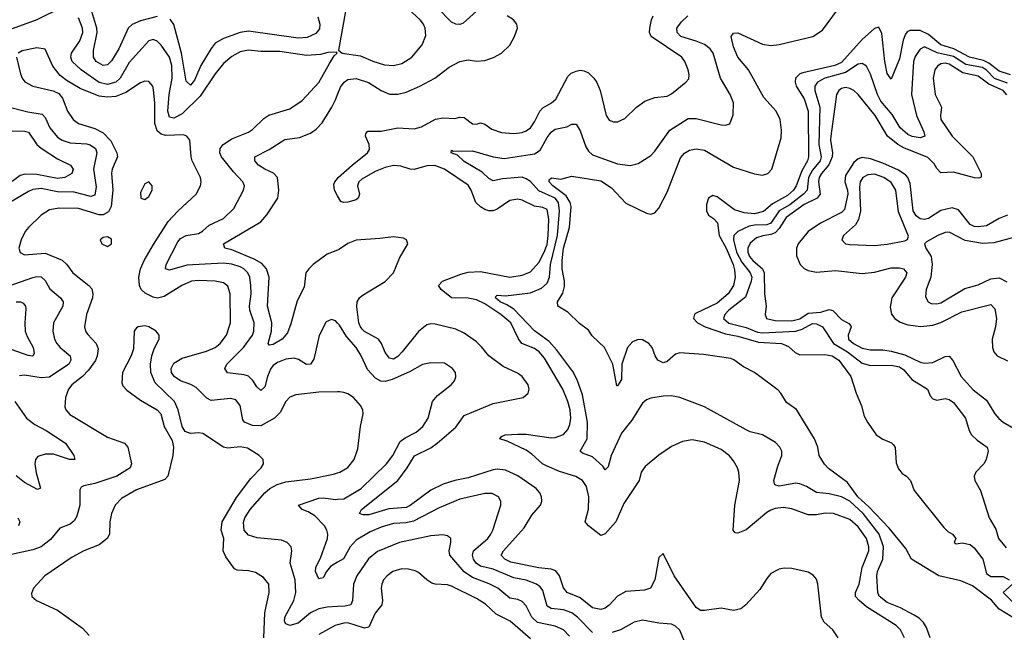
# Model space of a CAD drawing. Header units: inches. Extents: x 1934316 to 2140091, y 524953 to 667329.
# Tile 204 of 256: x 2018467 to 2023215, y 625317 to 628271. Entities that reach past the tile are written whole.
import ezdxf

# ---------------------------------------------------------------- set-up
doc = ezdxf.new("R2010")
doc.units = ezdxf.units.IN
doc.header["$MEASUREMENT"] = 0
doc.layers.add('C0612', color=7, linetype='Continuous')
doc.layers.add('C0622', color=7, linetype='Continuous')

msp = doc.modelspace()

# ---------------------------------------------------------------- linework, layer by layer
at = {"layer": 'C0612', "color": 5}
for points, elevation in [([(2018670, 628330.6), (2018550.1, 628269.9), (2018430, 628227.7)], 240), ([(2019130, 628287.4), (2019050, 628265.9), (2019010, 628248.8), (2018990, 628229.8), (2018945.3, 628130), (2018910, 628073.2), (2018890, 628053), (2018870, 628050.6), (2018835.8, 628070), (2018823.4, 628090), (2018822.4, 628122.4), (2018840.1, 628210), (2018838.7, 628230), (2018814.3, 628310)], 220), ([(2020000, 626808.4), (2019990, 626818.7), (2019970, 626825.6), (2019945.8, 626814.2), (2019911, 626749), (2019885, 626635), (2019870.2, 626610), (2019850, 626608.4), (2019812.2, 626632.2), (2019790, 626639.9), (2019750, 626634.7), (2019710, 626617.9), (2019690, 626604.4), (2019678.4, 626590), (2019662.4, 626550), (2019650, 626500.5), (2019630, 626483.1), (2019610, 626500.9), (2019592.1, 626532.1), (2019570, 626552.7), (2019550, 626559.4), (2019468.5, 626568.5), (2019455.6, 626590), (2019466.6, 626610), (2019546.3, 626690), (2019589, 626750), (2019596.6, 626770), (2019597.4, 626810), (2019577.3, 626870), (2019574.9, 626890), (2019583.7, 626950), (2019582.1, 626990), (2019577.1, 627030), (2019567.5, 627050), (2019547.6, 627070), (2019530, 627079.5), (2019490, 627092.4), (2019450, 627097.7), (2019273.1, 627086.9), (2019190, 627063.4), (2019169.9, 627069.9), (2019172.9, 627090), (2019230, 627200.2), (2019243.1, 627216.9), (2019270, 627231.4), (2019330, 627240.1), (2019348.9, 627251.1), (2019380.1, 627279.9), (2019450, 627312.4), (2019499, 627361), (2019546.2, 627450), (2019551.9, 627470), (2019543.9, 627490), (2019497.7, 627537.7), (2019440.9, 627610), (2019432, 627630), (2019433.6, 627650), (2019447.5, 627670), (2019490, 627696.4), (2019570, 627729.4), (2019590, 627742), (2019645, 627795), (2019668.9, 627811.1), (2019770, 627841.5), (2019830, 627882.2), (2019910, 627969), (2019960.5, 628059.5), (2019983.7, 628096.3), (2019998, 628110), (2019995.3, 628115.3), (2019952.9, 628112.9), (2019917, 628103), (2019850, 628098.5), (2019721.8, 628118.2), (2019630, 628117.4), (2019570, 628124.2), (2019530, 628115.6), (2019490, 628093.3), (2019450, 628059.4), (2019410, 628009.8), (2019337.8, 627902.2), (2019250, 627817.5), (2019210, 627796.4), (2019190, 627802), (2019182.2, 627830), (2019188, 627910), (2019202, 627990), (2019200.3, 628050), (2019189.4, 628090), (2019150, 628148.1), (2019130, 628167.7), (2019110, 628175.8), (2019090, 628169.8), (2018995.5, 628064.5), (2018951.9, 627990), (2018931.2, 627970), (2018890, 627958.2), (2018850, 627968.6), (2018763.2, 628030), (2018720.4, 628070), (2018713.2, 628090), (2018716.2, 628110), (2018757.7, 628170), (2018771.5, 628210), (2018770, 628231.1), (2018750, 628279.8)], 240), ([(2019904.5, 628284.5), (2019913.8, 628250), (2019912.3, 628227.7), (2019895.3, 628204.7), (2019853.9, 628186.1), (2019810, 628181.9), (2019570, 628216.4), (2019530, 628209), (2019450, 628180.8), (2019410, 628157.3), (2019390, 628132.5), (2019339.9, 628050), (2019310, 627980.3), (2019290, 627955.6), (2019270, 627975.1), (2019246.6, 628110), (2019210, 628247.4), (2019193.2, 628273.2)], 220), ([(2020000, 626477), (2019910, 626474.7), (2019798.3, 626461.7), (2019770, 626450.9), (2019750, 626431), (2019722.5, 626377.5), (2019695.8, 626350), (2019630, 626312.7), (2019590, 626315), (2019551.6, 626330), (2019542.5, 626342.5), (2019530.4, 626410.4), (2019510, 626437.7), (2019484, 626444), (2019390, 626435.6), (2019370, 626446.8), (2019317.3, 626497.3), (2019291.8, 626511.8), (2019242, 626530), (2019211.7, 626550), (2019198.6, 626570), (2019197.6, 626590), (2019210, 626615.6), (2019250, 626639.8), (2019367.4, 626672.6), (2019410, 626691), (2019433.5, 626710), (2019463.7, 626750), (2019483.7, 626810), (2019482.8, 626950), (2019470, 626986.9), (2019450, 627002.2), (2019410, 627011), (2019330, 627013.9), (2019294.9, 627010), (2019249.2, 626990), (2019164.1, 626935.9), (2019131, 626929), (2019110, 626933.5), (2019071.9, 626951.9), (2019053.5, 626970), (2019044.1, 626990), (2019041.8, 627030), (2019049.6, 627070.4), (2019067.1, 627110), (2019112.7, 627187.3), (2019182.6, 627297.4), (2019230, 627348.4), (2019318.3, 627430), (2019339.7, 627470), (2019342.2, 627490), (2019338.7, 627510), (2019299.1, 627590), (2019293.6, 627610), (2019288, 627690), (2019272.3, 627710), (2019256.6, 627716.6), (2019170, 627713.4), (2019150, 627718.9), (2019130, 627735.9), (2019118.2, 627770), (2019118.5, 627870), (2019112.7, 627932.7), (2019108.9, 627950), (2019090, 627972.8), (2019070, 627974.2), (2019050, 627966.8), (2018979.3, 627920.7), (2018930, 627901.5), (2018890, 627897.4), (2018850, 627902.5), (2018759.1, 627939.1), (2018696.2, 627976.2), (2018662.6, 628002.6), (2018626.8, 628046.8), (2018590, 628129.7), (2018550, 628136.1), (2018478.6, 628121.4), (2018459.3, 628110)], 260), ([(2018452, 628090), (2018471.3, 628010), (2018478.5, 627990), (2018492.3, 627972.3), (2018530.5, 627950), (2018628.8, 627928.8), (2018655, 627915), (2018672.9, 627892.9), (2018698.2, 627830), (2018724.2, 627790), (2018751.2, 627771.2), (2018830, 627747), (2018870, 627725.4), (2018906.4, 627686.4), (2018935.5, 627630), (2018939, 627610), (2018913.1, 627550), (2018909.6, 627530.4), (2018916.5, 627450), (2018908.4, 627370), (2018895.8, 627344.2), (2018870.1, 627329.9), (2018850, 627329.9), (2018750, 627361.4), (2018656.8, 627363.2), (2018610, 627353.9), (2018570, 627328), (2018509.2, 627270), (2018493.2, 627250), (2018473.4, 627210), (2018462.8, 627170), (2018469.2, 627149.2), (2018490, 627137.4), (2018590, 627145.1), (2018671.1, 627111.1), (2018692.2, 627092.2), (2018723.2, 627050), (2018800.8, 626990), (2018814.2, 626974.2), (2018819.8, 626950), (2018817.9, 626930), (2018788.6, 626850), (2018780.2, 626790), (2018784.5, 626770), (2018794.1, 626754.1), (2018836.3, 626710), (2018844.7, 626684.7), (2018841.4, 626650), (2018832.6, 626627.4), (2018798.8, 626581.2), (2018769.7, 626550.3), (2018719.1, 626510), (2018703.2, 626490), (2018688.2, 626450), (2018685, 626404.9), (2018688.9, 626390), (2018708.1, 626368.1), (2018890, 626257.8), (2018971.7, 626230), (2018987.8, 626210), (2019006.5, 626130), (2019000.3, 626110), (2018935.6, 626070), (2018830, 626035.4), (2018775.8, 626024.2), (2018763, 626017), (2018756.3, 626003.7), (2018757.3, 625930), (2018741.9, 625878.1), (2018730, 625854.7), (2018710, 625838.8), (2018661.1, 625818.9), (2018616, 625764), (2018570.4, 625729.6), (2018530, 625715.3), (2018426.9, 625693.1)], 260), ([(2020000, 627160), (2019950, 627139.9), (2019882.9, 627090), (2019860.9, 627070), (2019847.7, 627050), (2019839, 626981), (2019804.9, 626915.1), (2019775.1, 626804.9), (2019758.1, 626761.9), (2019732.8, 626730), (2019690, 626704.4), (2019670, 626701.6), (2019665.8, 626710), (2019681, 626770), (2019682.9, 626810), (2019662.2, 626890), (2019669.5, 627030), (2019657.5, 627070), (2019635.5, 627095.5), (2019597.2, 627117.2), (2019490, 627161.1), (2019456.9, 627170), (2019449.7, 627190), (2019630, 627296.3), (2019659.1, 627330), (2019711.2, 627410), (2019717.1, 627450), (2019709.9, 627510), (2019691.3, 627531.3), (2019648.8, 627550), (2019618, 627570), (2019601.8, 627590), (2019601.1, 627610), (2019670, 627645), (2019746.2, 627693.8), (2019816.2, 627703.8), (2019870, 627724.7), (2019896.8, 627743.2), (2019925.6, 627774.4), (2019971.7, 627850), (2019990, 627884.4), (2020000, 627910.7)], 220), ([(2018410.7, 627850.7), (2018506.9, 627826.9), (2018575.5, 627815.5), (2018590, 627800.2), (2018611.8, 627750), (2018650, 627704.7), (2018672.6, 627690), (2018710, 627677.4), (2018790, 627672.8), (2018807.5, 627667.5), (2018832.4, 627650), (2018839.3, 627630), (2018822.4, 627550), (2018835.2, 627464.8), (2018830, 627425.3), (2018810, 627419.1), (2018730, 627439.9), (2018650, 627441), (2018570, 627456.6), (2018530, 627452.9), (2018510, 627443), (2018386.7, 627370)], 240), ([(2018430, 627735.2), (2018490, 627734), (2018510, 627729.4), (2018548.9, 627670), (2018570, 627652.3), (2018650, 627599.6), (2018711.6, 627570), (2018724.7, 627550), (2018719.2, 627530), (2018684.9, 627510), (2018650, 627504.8), (2018550, 627525.5), (2018493.3, 627526.7), (2018470, 627519.3), (2018430, 627490.4)], 220), ([(2020000, 627422.7), (2019985.2, 627450), (2019982.6, 627477.4), (2019986.7, 627490), (2020000, 627505.8)], 180), ([(2018350, 626965), (2018530, 627028.6), (2018550, 627033.6), (2018570, 627031.9), (2018590, 627013.6), (2018612.8, 626972.8), (2018663.5, 626930), (2018676.3, 626910), (2018675.1, 626890), (2018630.2, 626810), (2018626.6, 626770), (2018634.4, 626730), (2018645.7, 626710), (2018663, 626690), (2018710.8, 626650), (2018714.1, 626630), (2018704.8, 626610), (2018610, 626548), (2018570, 626544.6), (2018490, 626557.7), (2018466.7, 626553.3)], 240), ([(2018450, 626910.6), (2018470.7, 626910.7), (2018484, 626904), (2018494.7, 626890), (2018496.6, 626876.6), (2018491.1, 626810), (2018493.7, 626770), (2018503.1, 626743.1), (2018531.9, 626690), (2018537.4, 626662.6), (2018530, 626649.2), (2018508, 626652), (2018430, 626678.9)], 220), ([(2019643.8, 625290), (2019649.5, 625410.5), (2019669.8, 625509.8), (2019668.6, 625550), (2019642, 625582), (2019604.9, 625604.9), (2019570, 625614), (2019516.6, 625616.6), (2019503, 625623), (2019461.5, 625681.5), (2019448.5, 625710), (2019451.7, 625770), (2019437.9, 625810), (2019443.2, 625850), (2019512.7, 625967.3), (2019581.2, 626058.8), (2019631.2, 626110), (2019642.4, 626130), (2019641.6, 626150), (2019622, 626170), (2019565.6, 626205.6), (2019530, 626211.6), (2019470, 626205.1), (2019450, 626209.7), (2019350, 626275.8), (2019330, 626279.4), (2019290, 626276.2), (2019265, 626285), (2019250.8, 626310), (2019232, 626390), (2019212.9, 626430), (2019120.6, 626520.6), (2019099.4, 626570), (2019097.3, 626610), (2019103.5, 626650), (2019115.2, 626684.8), (2019138.9, 626730), (2019139.6, 626750), (2019124.5, 626770), (2019090, 626789.6), (2019070, 626794.7), (2019038, 626790), (2019030, 626786), (2019019.3, 626770), (2019016, 626684), (2019004.6, 626650), (2018963.2, 626570), (2018960.4, 626520.4), (2018965.1, 626505.1), (2018984.1, 626484.1), (2019050, 626437.1), (2019130.2, 626390.2), (2019148, 626370), (2019164.2, 626310), (2019202, 626242), (2019209.1, 626210), (2019205, 626170), (2019181.8, 626070), (2019166.4, 626053.6), (2019030, 626003.7), (2018957.9, 625962.1), (2018928, 625930), (2018909.2, 625890), (2018901.2, 625850), (2018899.7, 625790), (2018889.2, 625770), (2018850, 625738.7), (2018775.8, 625710), (2018720.6, 625679.4), (2018588.4, 625590), (2018533, 625530), (2018523.8, 625503.8), (2018524.9, 625490), (2018547.3, 625470), (2018650, 625424.4), (2018770, 625337.8), (2018802.6, 625302.6)], 280), ([(2018443.6, 626430), (2018500.2, 626350), (2018539.8, 626319.8), (2018594.7, 626290), (2018687.6, 626230), (2018728.7, 626170), (2018733.4, 626150), (2018706.6, 626150), (2018630, 626175.5), (2018590, 626176.3), (2018555.2, 626164.8), (2018543.2, 626150), (2018540.8, 626130), (2018547, 626087), (2018567.5, 626012.5), (2018553.4, 626006.6), (2018490, 626039.1), (2018450, 626072.5)], 240), ([(2020000, 625441.1), (2019950, 625438.9), (2019909.2, 625430.8), (2019868.9, 625411.1), (2019810, 625361.6), (2019770, 625349.8), (2019750, 625358.9), (2019743.5, 625370), (2019745.2, 625390), (2019789.3, 625470), (2019798.2, 625510), (2019794.9, 625570), (2019770.9, 625650), (2019779.8, 625710), (2019775.8, 625730), (2019757, 625750), (2019730, 625761.2), (2019613, 625773), (2019570, 625786.2), (2019549, 625810), (2019546.3, 625846.4), (2019552.6, 625870), (2019577.7, 625910), (2019649.7, 625990.3), (2019672.8, 626010), (2019709.3, 626030.7), (2019750, 626042.5), (2019870, 626057.6), (2019980.7, 626079.3), (2020000, 626086)], 260), ([(2020000, 625655.3), (2019965.6, 625634.4), (2019946, 625610), (2019930, 625579.6), (2019910, 625575.1), (2019894, 625610), (2019895, 625630), (2019919.7, 625680.3), (2019951, 625770), (2019953.3, 625790), (2019948.6, 625810), (2019936.4, 625830), (2019890, 625878.5), (2019858.6, 625898.6), (2019829.4, 625910), (2019812, 625930), (2019910, 625963.4), (2019930, 625965.5), (2019990, 625957.5), (2020000, 625958.5)], 240), ([(2018458.7, 625870), (2018468.4, 625850), (2018461.6, 625830)], 240), ([(2020000, 625353.3), (2019988.7, 625350), (2019910, 625306.3)], 280)]:
    msp.add_lwpolyline(points, dxfattribs=dict(at, elevation=elevation))
at = {"layer": 'C0612', "color": 5, "elevation": 280}
for points in [[(2019090, 627489.2), (2019070, 627479.3), (2019050, 627438), (2019050.9, 627410.9), (2019070, 627404), (2019090, 627419.1), (2019105.1, 627450), (2019106, 627470)], [(2018890, 627223.7), (2018870, 627220.9), (2018854.8, 627210), (2018862.8, 627190), (2018890, 627177.3), (2018909, 627190), (2018910, 627213.2)]]:
    msp.add_lwpolyline(points, close=True, dxfattribs=at)
at = {"layer": 'C0622', "color": 5}
for points, elevation in [([(2023264.2, 625384.2), (2023190, 625429.5), (2023152.8, 625472.8), (2023061.4, 625541.5), (2023006, 625566), (2022899.6, 625590), (2022767.3, 625670), (2022741, 625721), (2022659.8, 625819.8), (2022562.3, 625922.3), (2022509.1, 625970), (2022458.9, 626038.9), (2022367.4, 626107.4), (2022347.8, 626127.8), (2022322.3, 626170), (2022316.7, 626210), (2022300.6, 626250), (2022212.4, 626392.4), (2022165.6, 626425.6), (2022138.3, 626470), (2022124.4, 626484.4), (2022010, 626569.3), (2021956.9, 626596.9), (2021911.3, 626631.3), (2021897.1, 626637), (2021763.9, 626656.1), (2021650, 626664.2), (2021630, 626658), (2021590, 626623.2), (2021570, 626616.8), (2021545, 626630), (2021531.6, 626650), (2021517.7, 626690), (2021501.1, 626710), (2021470, 626727.3), (2021450, 626729.2), (2021422.4, 626717.6), (2021398, 626690), (2021371.6, 626610), (2021370, 626536), (2021350, 626505.6), (2021346.5, 626506.5), (2021327.2, 626610), (2021287.3, 626690), (2021227.5, 626747.5), (2021210, 626773.8), (2021166.5, 626806.5), (2021110, 626861.1), (2021061.7, 626890), (2021060.8, 626910), (2021087, 626953), (2021094.9, 626985.1), (2021094.5, 627010), (2021082.9, 627070), (2021082.7, 627110), (2021089.3, 627170), (2021118.9, 627270), (2021126.2, 627370), (2021121.7, 627390), (2021101.8, 627421.8), (2021037.5, 627470), (2021020.4, 627490), (2021021, 627499), (2021031.7, 627508.3), (2021077.4, 627502.6), (2021130, 627517.4), (2021270, 627494.4), (2021320.8, 627460.8), (2021390, 627386.7), (2021490, 627338.2), (2021510, 627333.7), (2021530, 627340.2), (2021550, 627361.7), (2021590, 627439.5), (2021654.1, 627605.9), (2021672.9, 627627.1), (2021697.9, 627642.1), (2021730, 627648.4), (2021770, 627641.4), (2021910, 627560.8), (2022010, 627528.1), (2022050, 627522), (2022074.5, 627530), (2022093.6, 627550), (2022138.5, 627701.5), (2022141.3, 627738.7), (2022134.5, 627790), (2022115.8, 627830), (2022056.3, 627896.3), (2021981.7, 628030), (2021930.4, 628090.4), (2021910, 628140.5), (2021897.8, 628190), (2021910, 628206.3), (2021930, 628208.3), (2022050, 628153.2), (2022090, 628146.5), (2022130, 628151.1), (2022292.4, 628190), (2022338.9, 628221.1), (2022433.9, 628350)], 140), ([(2020040.4, 628319.6), (2020004.7, 628124.7), (2020022, 628110), (2020110, 628097.5), (2020170.6, 628070.6), (2020226.3, 628053.7), (2020270, 628050.2), (2020310, 628059.3), (2020358, 628090), (2020407.4, 628150), (2020425.1, 628194.9), (2020421.8, 628230), (2020413.6, 628250), (2020398.2, 628270), (2020342.1, 628322.1)], 240), ([(2020670, 628312.1), (2020606, 628254), (2020590, 628248.5), (2020570, 628249.9), (2020550, 628259.7), (2020480.2, 628330)], 220), ([(2020000, 627505.8), (2020003.6, 627510), (2020070, 627570.5), (2020144.9, 627630), (2020154.4, 627645.6), (2020152.5, 627670), (2020135.2, 627710), (2020136.9, 627723.1), (2020146.4, 627733.6), (2020210, 627734.3), (2020290, 627750.3), (2020370, 627745.5), (2020404.7, 627755.3), (2020472.3, 627792.3), (2020510, 627798.1), (2020565.5, 627794.5), (2020590, 627802), (2020610, 627799.7), (2020650, 627769.4), (2020670, 627767.9), (2020690, 627773.2), (2020710, 627767.6), (2020743.2, 627743.2), (2020790, 627727.8), (2020850, 627722.6), (2020890, 627726.8), (2020910, 627734.6), (2020930, 627750.2), (2020950, 627778.2), (2020975.8, 627830), (2020990, 627845.9), (2021031.7, 627870), (2021051.9, 627888.1), (2021110, 627997.6), (2021126.8, 628013.2), (2021150, 628023.6), (2021170, 628027.1), (2021190, 628024.2), (2021210, 628015.2), (2021235.6, 627990), (2021250, 627968.8), (2021266.3, 627930), (2021295.8, 627810), (2021310, 627786), (2021330, 627778.4), (2021350, 627779.5), (2021385.1, 627794.9), (2021440.9, 627850), (2021482.4, 627877.6), (2021530, 627896), (2021590, 627902), (2021610, 627913.6), (2021679.6, 627970), (2021693.2, 627986.8), (2021695.4, 628004.6), (2021690.9, 628030), (2021674.8, 628070), (2021660.9, 628090), (2021512.8, 628190), (2021504.3, 628210), (2021505.3, 628230), (2021513.4, 628270), (2021522.5, 628290)], 180), ([(2020000, 627910.7), (2020013.6, 627946.4), (2020031.9, 627970), (2020050, 627982.1), (2020090, 627986.9), (2020149.1, 627969.1), (2020210, 627929.5), (2020250, 627911.5), (2020290, 627911.4), (2020330, 627921.4), (2020396.4, 627950), (2020468.4, 627990), (2020538.1, 628041.9), (2020589.9, 628070.1), (2020630, 628077.5), (2020670, 628071.9), (2020710, 628074.6), (2020751.4, 628088.6), (2020790.4, 628109.6), (2020830, 628148.8), (2020853.5, 628190), (2020868.3, 628230), (2020864, 628250), (2020848.4, 628270), (2020818.3, 628290)], 220), ([(2022857.3, 625290), (2022840.4, 625340.4), (2022825.3, 625365.3), (2022805.2, 625385.2), (2022780.4, 625400.4), (2022715.1, 625435.1), (2022650, 625460.7), (2022611.6, 625491.6), (2022605.5, 625510), (2022600.9, 625590), (2022604.1, 625610), (2022629.9, 625670.1), (2022632.1, 625730), (2022611.3, 625790), (2022535.4, 625890), (2022470, 625949.2), (2022430, 625970.9), (2022370, 625984.3), (2022310, 625990.7), (2022260.9, 626020.9), (2022230, 626032.6), (2022210, 626035.9), (2022130, 626022.2), (2022108.2, 626028.2), (2022104.6, 626050), (2022122.4, 626117.6), (2022142.6, 626170), (2022142, 626190), (2022133, 626210), (2022112.2, 626232.2), (2022049.7, 626269.7), (2021990, 626283.9), (2021970, 626293.1), (2021770, 626404.8), (2021650.4, 626449.7), (2021610, 626457.3), (2021570, 626456.4), (2021510, 626446), (2021490, 626438), (2021470, 626422.4), (2021419.2, 626340.8), (2021370, 626276.9), (2021320.1, 626170), (2021304.8, 626115.2), (2021290, 626100.9), (2021278.7, 626118.7), (2021230, 626163.9), (2021180.9, 626180.9), (2021169.7, 626190), (2021203.5, 626250), (2021205.9, 626330), (2021181.8, 626461.8), (2021154.8, 626534.8), (2021134.9, 626574.9), (2021058.1, 626678.1), (2021020.1, 626720.1), (2020950, 626771.3), (2020850, 626875.1), (2020816.5, 626896.5), (2020784.2, 626910), (2020762, 626930), (2020762.8, 626937.2), (2020770, 626942.3), (2020810, 626940.4), (2020930, 626954), (2020983.1, 626976.9), (2021010, 627000.6), (2021022.3, 627030), (2021027.5, 627090), (2021061.3, 627230), (2021070.2, 627349.8), (2021066, 627390), (2021050, 627410.8), (2020970, 627446.8), (2020930, 627490.5), (2020910, 627504.6), (2020890, 627511.5), (2020795.7, 627504.3), (2020750, 627494.6), (2020730, 627506.2), (2020696.8, 627536.8), (2020610, 627586.9), (2020578.5, 627618.5), (2020548.2, 627630), (2020550, 627642), (2020558, 627638), (2020650, 627638.4), (2020749.6, 627609.6), (2020802.7, 627602.7), (2020950, 627625), (2020977.4, 627642.6), (2021010, 627702.8), (2021030, 627729.2), (2021050, 627742.6), (2021106.1, 627753.9), (2021130, 627767.6), (2021150, 627767.2), (2021170, 627735.3), (2021197.9, 627657.9), (2021210, 627637.6), (2021230, 627618.9), (2021350, 627576.3), (2021411.6, 627568.4), (2021450, 627577.2), (2021510, 627616.6), (2021530, 627637.7), (2021601.8, 627738.2), (2021690, 627795.5), (2021730, 627794), (2021850, 627763.6), (2021870, 627762), (2021891.4, 627768.6), (2021908, 627812), (2021909.9, 627870), (2021894, 627910), (2021846.5, 627990), (2021810.6, 628110.6), (2021796.8, 628130), (2021770, 628150.9), (2021730, 628168), (2021654.6, 628190), (2021637.5, 628210), (2021635.6, 628230), (2021658.3, 628261.7), (2021688.7, 628290)], 160), ([(2023245.7, 628005.7), (2023190, 628023), (2023140.9, 628060.9), (2023114.7, 628074.7), (2023048, 628090), (2022971.5, 628131.5), (2022910, 628149.2), (2022850, 628200.5), (2022810, 628219.8), (2022760.5, 628219.5), (2022747.1, 628212.9), (2022738.1, 628201.9), (2022727, 628173), (2022710, 628082.6), (2022670, 627984.2), (2022650, 628012.3), (2022638.6, 628070), (2022624.8, 628204.8), (2022610, 628234.7), (2022590, 628228.7), (2022530, 628176.4), (2022430, 628064.7), (2022397.5, 628050), (2022244.4, 628015.6), (2022229.2, 628010), (2022208.2, 627990), (2022206.4, 627970), (2022211.5, 627950), (2022250, 627889.5), (2022269.5, 627830), (2022271.7, 627610), (2022266.7, 627590), (2022238.2, 627541.8), (2022212.3, 627470), (2022199.3, 627450), (2022170, 627423.3), (2022097.3, 627382.7), (2022053.6, 627346.4), (2022010, 627335.9), (2021960.4, 627340.4), (2021914, 627354), (2021830, 627416.5), (2021810, 627423.5), (2021788.6, 627410), (2021779.3, 627380.7), (2021779.3, 627350), (2021789.2, 627329.2), (2021813.1, 627313.1), (2021832, 627292), (2021840.9, 627230), (2021873.7, 627170), (2021907.5, 627090), (2021914.7, 627065.3), (2021917.1, 627030), (2021909, 626990), (2021883.4, 626950), (2021830, 626905.1), (2021725.8, 626854.2), (2021720.7, 626850), (2021715.8, 626830), (2021735.6, 626810), (2021773.5, 626790), (2021870, 626755.9), (2021930, 626744.6), (2022030, 626717.1), (2022140.7, 626710), (2022174.7, 626694.7), (2022206.5, 626666.5), (2022230, 626655.6), (2022350, 626657.5), (2022385.7, 626650), (2022417.1, 626630), (2022475.5, 626550), (2022501.1, 626470), (2022527, 626410), (2022539.5, 626359.5), (2022554.9, 626330), (2022597.3, 626270), (2022629, 626249), (2022671.2, 626231.2), (2022681.4, 626221.4), (2022688.5, 626208.5), (2022694.2, 626134.2), (2022705.1, 626105.1), (2022723, 626083), (2022744, 626070), (2022763, 626050), (2022781.4, 626001.4), (2022923, 625823), (2022942.9, 625802.9), (2022966, 625790), (2022982, 625770), (2022974, 625750), (2022983.6, 625743.6), (2023011.6, 625748.4), (2023050, 625740.9), (2023070, 625724.9), (2023111.8, 625670), (2023130, 625601.6), (2023150, 625586.5), (2023210, 625586.7), (2023239.1, 625570)], 140), ([(2023230, 627965.2), (2023168, 627988), (2023130, 628027.7), (2023110, 628041.3), (2023030, 628055.2), (2022970, 628093.8), (2022891.5, 628111.5), (2022830, 628139.9), (2022810, 628129.8), (2022801.4, 628118.6), (2022785.5, 628094.5), (2022777, 628070), (2022768.1, 627910), (2022791.2, 627810), (2022827.8, 627730), (2022831.7, 627710), (2022810, 627701.8), (2022771.6, 627708.4), (2022750, 627717), (2022712.5, 627750), (2022674.3, 627814.3), (2022619.1, 627879.1), (2022603, 627910), (2022570, 628008.5), (2022550, 628046.8), (2022530, 628059.4), (2022510, 628056.5), (2022450, 628017.1), (2022349.4, 627990), (2022314, 627970), (2022301.4, 627950), (2022301, 627930), (2022326.2, 627850), (2022321.2, 627670), (2022332.9, 627610), (2022327.2, 627590), (2022290, 627545.7), (2022270.8, 627510), (2022264.9, 627450), (2022246.3, 627430), (2022181.2, 627378.8), (2022130.2, 627349.8), (2022090, 627289.9), (2022070, 627281.9), (2022010, 627280.6), (2021984.8, 627275.2), (2021930.2, 627250), (2021911.7, 627230), (2021909.4, 627210), (2021924.6, 627150), (2021950, 627102.1), (2021990.1, 627050), (2021997.1, 627030), (2021995.1, 627010), (2021967.5, 626932.5), (2021886.5, 626870), (2021867.9, 626850), (2021860.4, 626830), (2021887.3, 626807.3), (2021970, 626787.1), (2022024.5, 626764.5), (2022050, 626761), (2022210.5, 626769.5), (2022240.6, 626779.4), (2022290, 626806.9), (2022310, 626805.4), (2022337.8, 626790), (2022390.9, 626710), (2022459.5, 626670), (2022530, 626615.6), (2022570, 626604), (2022670, 626605.2), (2022710, 626597.5), (2022730, 626582.8), (2022770, 626535.8), (2022844.9, 626490), (2022857.8, 626457.7), (2022870, 626443.1), (2022890, 626437.4), (2022930, 626444), (2022950, 626440.2), (2022970, 626424.6), (2023027.8, 626350), (2023046, 626290), (2023057, 626270), (2023084.2, 626244.2), (2023133.4, 626210), (2023137, 626190), (2023128.2, 626150), (2023116.3, 626130), (2023078, 626090), (2023070.5, 626070), (2023073.4, 626050), (2023101.1, 626001.1), (2023142.6, 625870), (2023174.6, 625814.6), (2023187.3, 625770), (2023224.5, 625724.5)], 160), ([(2023228.3, 627908.3), (2023209.5, 627930), (2023140.2, 627960.2), (2023090, 627999.3), (2023015.5, 628015.5), (2022950, 628056.7), (2022930, 628061.2), (2022910, 628057.7), (2022892.5, 628047.5), (2022880.9, 628030), (2022873, 627990), (2022881.2, 627910), (2022912.4, 627850), (2022907, 627810), (2022909.6, 627790), (2022963.5, 627710), (2023063.9, 627610), (2023103.7, 627530), (2023104.5, 627515.5), (2023102.8, 627510), (2023092.8, 627507.2), (2023071.8, 627508.2), (2022970, 627536.7), (2022910, 627532.1), (2022890, 627553.3), (2022876.6, 627576.6), (2022846.4, 627606.4), (2022730, 627653.7), (2022701.6, 627670), (2022652.5, 627710), (2022591.8, 627810), (2022511, 627911), (2022490, 627929.8), (2022470, 627940.2), (2022450, 627944.1), (2022430, 627939.5), (2022416.9, 627930), (2022406.4, 627910), (2022378.3, 627710), (2022377.2, 627690), (2022387.2, 627630), (2022385.5, 627610), (2022368.3, 627571.7), (2022333.7, 627530), (2022323.1, 627510), (2022319.9, 627490), (2022328, 627430), (2022313.3, 627410), (2022250, 627380.2), (2022163, 627317), (2022130, 627264), (2022110, 627243.5), (2022090, 627234.8), (2022050.3, 627229.7), (2022020.4, 627219.6), (2021990, 627194.3), (2021978.1, 627170), (2021978.6, 627150), (2021986.5, 627130), (2022002.3, 627110), (2022048.6, 627070), (2022057.9, 627050), (2022058.1, 626950), (2022066.9, 626890), (2022061.8, 626850), (2022069.1, 626830), (2022110, 626820.8), (2022190, 626818.8), (2022230, 626829.4), (2022270, 626855.8), (2022330, 626861.4), (2022370, 626873.5), (2022388.5, 626868.5), (2022430, 626825.2), (2022465.9, 626805.9), (2022475.3, 626795.3), (2022477.5, 626790), (2022462.6, 626750), (2022463.4, 626730), (2022487.7, 626710), (2022530, 626687.9), (2022570, 626678.6), (2022630, 626679.6), (2022670, 626672.8), (2022735.7, 626655.7), (2022810, 626620.5), (2022830, 626615.4), (2022870, 626618.7), (2022930, 626647.9), (2022950, 626649.2), (2022967.5, 626627.5), (2023006.7, 626550), (2023065.8, 626485.8), (2023130, 626435.9), (2023170, 626371.1), (2023188.8, 626348.8), (2023210.6, 626330.6), (2023290, 626283.7)], 180), ([(2023230.9, 627329.1), (2023190, 627312.7), (2023130, 627277.8), (2023090, 627271.7), (2023070, 627274.2), (2023050, 627284.3), (2022994.2, 627354.2), (2022964, 627364), (2022910, 627351.2), (2022850, 627313), (2022830, 627307.6), (2022810, 627311.2), (2022790, 627325.9), (2022776.1, 627350), (2022762.1, 627482.1), (2022750.4, 627510), (2022741, 627521), (2022705.6, 627545.6), (2022630, 627580.2), (2022570, 627600.3), (2022530, 627606.1), (2022510, 627600.2), (2022490, 627581.9), (2022450, 627519.3), (2022446.1, 627490), (2022459.8, 627450), (2022461.4, 627430), (2022444.1, 627355.9), (2022430, 627341.5), (2022329.3, 627290), (2022269.5, 627250.5), (2022221.8, 627190), (2022213.6, 627170), (2022212.7, 627132.7), (2022230.8, 627090.7), (2022250, 627072.2), (2022270, 627062), (2022310, 627054.1), (2022401.8, 627061.8), (2022530, 627047.3), (2022590, 627054), (2022670, 627074.6), (2022710, 627074.2), (2022729.5, 627069.5), (2022744.7, 627050), (2022738.3, 627030), (2022672.2, 626930), (2022664.3, 626884.3), (2022671.5, 626851.5), (2022687.8, 626830), (2022713, 626813), (2022750, 626799.9), (2022812.3, 626792.3), (2022870, 626797.5), (2022910, 626811.2), (2023010, 626863.3), (2023150, 626897.8), (2023170, 626877), (2023177.6, 626830), (2023173.3, 626790), (2023157.4, 626730), (2023158.1, 626690), (2023164.8, 626670), (2023180.7, 626650), (2023230, 626626.8)], 220), ([(2022734, 625290), (2022714.9, 625330), (2022694.5, 625350), (2022550, 625440.9), (2022514.8, 625470), (2022498.3, 625490), (2022498, 625510), (2022516, 625550), (2022529.9, 625630), (2022561.9, 625710), (2022562.5, 625730), (2022550.8, 625770), (2022510, 625825.9), (2022470, 625860.5), (2022391.6, 625890), (2022351.4, 625891.4), (2022310, 625883.7), (2022270, 625883.1), (2022190, 625912.5), (2022150, 625919.2), (2022110, 625914.1), (2022090, 625906.9), (2022070, 625895.7), (2021970, 625811.4), (2021930, 625795.8), (2021916.6, 625796.6), (2021907.2, 625810), (2021915.7, 625930), (2021939, 626050), (2021935.4, 626090), (2021928.3, 626110), (2021910, 626143.5), (2021890, 626167.7), (2021850, 626198.2), (2021770, 626233.8), (2021710, 626245), (2021663.2, 626236.8), (2021610, 626213.7), (2021550, 626171.1), (2021483.9, 626116.1), (2021464.7, 626090), (2021453.8, 626050), (2021442.3, 626030), (2021381.2, 625938.8), (2021341.6, 625850), (2021290, 625792), (2021270, 625783.9), (2021210.8, 625830), (2021194, 625850), (2021209.3, 625910.7), (2021211.9, 625970), (2021199.8, 626019.8), (2021181.1, 626050), (2021149.2, 626069.2), (2021070, 626092.6), (2021010, 626117.6), (2020988.5, 626130), (2020937, 626177), (2020910, 626195.3), (2020818.5, 626238.5), (2020782.9, 626250), (2020790, 626260.7), (2020808.7, 626270), (2020870, 626272.7), (2020910, 626272.1), (2021030, 626254.7), (2021050, 626256.5), (2021089, 626271), (2021110, 626295), (2021120, 626320), (2021124.7, 626350), (2021121.7, 626390), (2021110.8, 626430.8), (2021085.7, 626490), (2020998.6, 626638.6), (2020971.7, 626670), (2020950, 626685.6), (2020888.3, 626710), (2020872.1, 626732.1), (2020834.8, 626810), (2020787.1, 626850), (2020710, 626900.4), (2020670, 626920.7), (2020630, 626928.7), (2020550, 626930.4), (2020499.4, 626970), (2020486, 626990), (2020506, 627010), (2020595.1, 627044.9), (2020630, 627053.8), (2020690, 627056.3), (2020830, 627029), (2020890, 627038.8), (2020930, 627056.1), (2020970, 627099.8), (2020996.9, 627150), (2021010, 627186.7), (2021016.1, 627230), (2021018.8, 627310), (2021010, 627355.5), (2020990, 627365.6), (2020950, 627371.4), (2020890, 627401.7), (2020870, 627406), (2020830, 627399), (2020770, 627357), (2020750.6, 627349.4), (2020730, 627349.9), (2020710, 627356.7), (2020688.9, 627368.9), (2020667.2, 627390), (2020643.9, 627450), (2020630, 627472.6), (2020516.4, 627550), (2020468.9, 627568.9), (2020430, 627567.2), (2020370, 627549.2), (2020350, 627549.9), (2020304.7, 627564.7), (2020270, 627567.7), (2020230, 627557.8), (2020181.5, 627538.5), (2020117.4, 627502.6), (2020102.9, 627490), (2020095.9, 627470), (2020105.3, 627430), (2020099.8, 627410), (2020090, 627402.2), (2020050, 627391.2), (2020029.4, 627389.4), (2020015, 627395), (2020000, 627422.7)], 180), ([(2022414.8, 625290), (2022388.9, 625328.9), (2022346.9, 625366.9), (2022334.1, 625390), (2022316.5, 625550), (2022310, 625573), (2022293.5, 625593.5), (2022270, 625607.1), (2022190, 625625.7), (2022152.9, 625627.1), (2022130, 625622.4), (2022090, 625600.4), (2022070, 625576.9), (2022036.6, 625523.4), (2021969.2, 625450), (2021944.9, 625430), (2021910, 625422.5), (2021850, 625433.7), (2021770, 625421.9), (2021750, 625422.9), (2021730, 625436.9), (2021624, 625590), (2021570, 625698), (2021550, 625678), (2021529.2, 625570), (2021509.4, 625530.6), (2021479.6, 625520.4), (2021390, 625513.9), (2021350, 625491.3), (2021310, 625448.1), (2021290, 625433.7), (2021270, 625427.8), (2021230, 625435.8), (2021170, 625483.9), (2021107.1, 625510), (2021090, 625531.1), (2021070.4, 625590.4), (2021053.3, 625613.3), (2021030, 625621.8), (2020970, 625628.7), (2020835.9, 625655.9), (2020807.1, 625670), (2020788.8, 625690), (2020799.4, 625710), (2020899.7, 625820.3), (2020937.5, 625882.5), (2020978.4, 625930), (2020985.5, 625950), (2020984, 625970), (2020974.6, 625990), (2020957.2, 626010), (2020870, 626071.9), (2020810, 626098.8), (2020770, 626103.8), (2020750, 626100.5), (2020630, 626061.8), (2020565.3, 626050), (2020510, 626032.3), (2020450, 626003), (2020350, 625929.5), (2020330, 625919.5), (2020247.7, 625912.3), (2020150, 625884.2), (2020124, 625884), (2020106, 625890), (2020115, 625910), (2020289.9, 626050), (2020335.4, 626110), (2020371.2, 626168.8), (2020450, 626207.5), (2020480.8, 626230), (2020570, 626306.1), (2020610, 626362.2), (2020750, 626419.8), (2020895.4, 626450), (2020919.8, 626470), (2020924.5, 626490), (2020919.6, 626510), (2020890, 626551.1), (2020867.2, 626567.2), (2020799, 626599), (2020728.8, 626650), (2020694.3, 626694.3), (2020670, 626717.4), (2020610, 626760.3), (2020570, 626779.4), (2020470, 626802.7), (2020450, 626804.6), (2020430, 626799.3), (2020390, 626768.5), (2020311.1, 626670), (2020290, 626647.3), (2020270, 626635.1), (2020250, 626639.2), (2020245, 626645), (2020230, 626666.9), (2020212.4, 626710), (2020197.5, 626730), (2020130, 626768.3), (2020119.1, 626779), (2020109.9, 626790), (2020103, 626810), (2020092.9, 626887.1), (2020095, 626910), (2020106.3, 626930), (2020118.7, 626941.3), (2020230, 627008.4), (2020269.2, 627050), (2020298.5, 627121.5), (2020339.3, 627190), (2020333.2, 627210), (2020317.5, 627217.5), (2020270, 627224.7), (2020204.4, 627215.6), (2020090, 627208.8), (2020050, 627191.7), (2020010, 627164), (2020000, 627160)], 220), ([(2023290, 627229.1), (2023164.1, 627195.9), (2023110, 627192.3), (2023026.7, 627206.8), (2022950, 627247.2), (2022930, 627244.8), (2022894.4, 627230), (2022839.3, 627200.7), (2022830.4, 627190), (2022837.4, 627170), (2022862.2, 627130), (2022868.2, 627090), (2022861.6, 627030), (2022838.5, 626970), (2022834.8, 626934.8), (2022847.6, 626910), (2022863, 626903), (2022890, 626901.6), (2022910, 626906.4), (2023025.1, 626974.9), (2023090, 626993.5), (2023150, 627021.2), (2023190, 627026.8), (2023227.4, 627007.4)], 240), ([(2020000, 625958.5), (2020030, 625961.3), (2020113.3, 626010), (2020236.1, 626130), (2020266.4, 626170), (2020302.4, 626237.6), (2020325.3, 626254.7), (2020378.4, 626281.6), (2020411.5, 626310), (2020436.2, 626350), (2020458.5, 626430), (2020481.6, 626458.4), (2020548.4, 626510), (2020563.1, 626530), (2020569.6, 626549.6), (2020568.2, 626570), (2020554.3, 626590), (2020515.7, 626615.7), (2020450, 626616.3), (2020410, 626608.4), (2020346.5, 626573.5), (2020263.8, 626536.2), (2020230, 626526.6), (2020208.4, 626528.4), (2020183.1, 626543.1), (2020143.9, 626583.9), (2020112.9, 626652.9), (2020089, 626690), (2020043.4, 626743.4), (2020010, 626798), (2020000, 626808.4)], 240), ([(2020000, 626086), (2020011.6, 626090), (2020050, 626111.5), (2020079.7, 626150), (2020098.4, 626201.6), (2020109.8, 626310), (2020124, 626370), (2020121.1, 626390), (2020110, 626411.6), (2020076.3, 626450), (2020050, 626467.1), (2020030, 626473.7), (2020010, 626477.3), (2020000, 626477)], 260), ([(2021230, 625316.3), (2021157.1, 625390), (2021130, 625410.4), (2021090, 625425.5), (2021030, 625432.5), (2021010, 625443.2), (2020990, 625518.5), (2020976.9, 625536.9), (2020959.8, 625550), (2020910, 625569), (2020850, 625580.5), (2020750, 625622.1), (2020690, 625636), (2020667.9, 625650), (2020655.8, 625670), (2020650.4, 625690), (2020655.7, 625710), (2020723.9, 625770), (2020738.5, 625790), (2020749.1, 625810), (2020787.4, 625930), (2020786.9, 625950), (2020776.3, 625970), (2020746.2, 625986.2), (2020710, 625986.1), (2020590, 625958.5), (2020490, 625918), (2020366, 625854), (2020330, 625844.6), (2020270, 625841.8), (2020210, 625824.4), (2020157.7, 625802.3), (2020090, 625761.7), (2020060.9, 625730), (2020027.8, 625672.2), (2020000, 625655.3)], 240), ([(2021119.2, 625299.2), (2021090, 625329.9), (2021050, 625346.6), (2020963.8, 625363.8), (2020936.9, 625390), (2020910, 625444.8), (2020890, 625466), (2020870, 625475.2), (2020830, 625482), (2020773.5, 625530), (2020731.1, 625551.1), (2020650, 625581.8), (2020610, 625608.9), (2020540.6, 625690), (2020538.5, 625710), (2020546.4, 625750), (2020545.6, 625770), (2020530, 625783), (2020507.9, 625788), (2020450, 625783), (2020298.4, 625750), (2020192.9, 625707.1), (2020148.6, 625671.4), (2020092.5, 625590), (2020077.6, 625550), (2020072.1, 625470), (2020063.6, 625450), (2020037.3, 625442.7), (2020000, 625441.1)], 260), ([(2020930, 625286.6), (2020831.6, 625371.6), (2020765.5, 625405.5), (2020713.4, 625453.4), (2020670, 625480.7), (2020550, 625540.5), (2020530, 625545.7), (2020470, 625549.1), (2020454.5, 625554.5), (2020429.9, 625569.9), (2020390, 625605.7), (2020373.8, 625613.8), (2020342.5, 625622.5), (2020310, 625624), (2020266.3, 625610), (2020239.1, 625590), (2020222, 625570), (2020212.9, 625550), (2020210.2, 625530), (2020217.1, 625470), (2020213.8, 625450), (2020181.3, 625410), (2020150, 625342.7), (2020130, 625337.3), (2020050, 625362.3), (2020030, 625362), (2020000, 625353.3)], 280), ([(2023255.5, 625550), (2023210.5, 625510), (2023288.4, 625430)], 140), ([(2021672.8, 625272.8), (2021650, 625328.3), (2021630, 625347), (2021610, 625355.9), (2021550, 625360.9), (2021470, 625375.9), (2021430, 625365.5), (2021364.2, 625330), (2021324, 625316)], 240)]:
    msp.add_lwpolyline(points, dxfattribs=dict(at, elevation=elevation))
at = {"layer": 'C0622', "color": 5, "elevation": 240}
msp.add_lwpolyline([(2022590, 627525.7), (2022557.3, 627522.7), (2022533.4, 627510), (2022520.1, 627490), (2022516.8, 627463.2), (2022522.4, 627350), (2022512.7, 627307.3), (2022497.7, 627282.3), (2022440.3, 627230), (2022432.4, 627210), (2022450, 627190.4), (2022470, 627187.3), (2022590, 627181.7), (2022650, 627188.8), (2022734.9, 627205.1), (2022748.2, 627211.8), (2022752.9, 627227.1), (2022705.5, 627345.5), (2022692.2, 627450), (2022670, 627486.5), (2022634.5, 627510)], close=True, dxfattribs=at)

doc.saveas('drawing.dxf')
